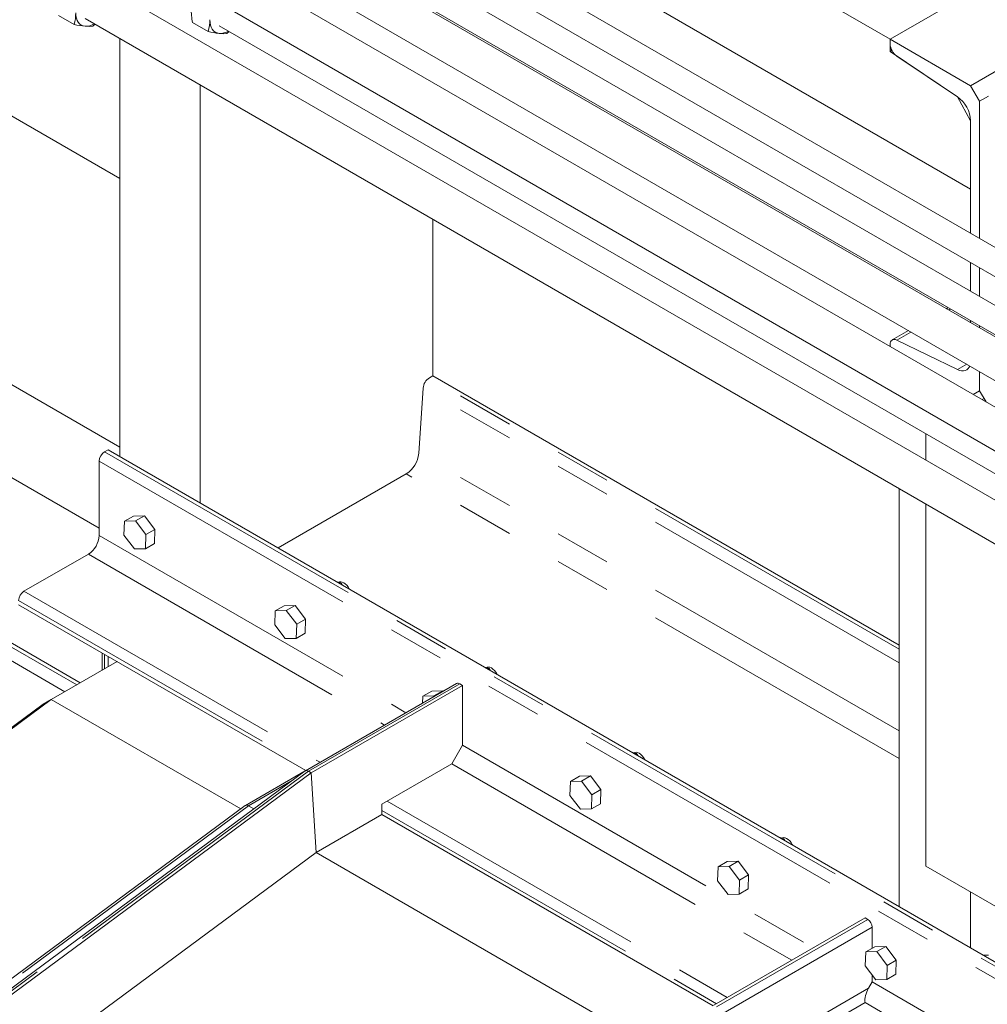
# Model space of a CAD drawing. Header units: millimetres. Extents: x 525 to 29324, y 175 to 20618.
# Tile 201 of 256: x 8933 to 9698, y 13058 to 13836. Entities that reach past the tile are written whole.
import ezdxf

# ---------------------------------------------------------------- set-up
doc = ezdxf.new("R2010")
doc.units = ezdxf.units.MM
doc.linetypes.add('SLD-Centrada-doble', pattern=[12.7, 6.35, -1.27, 1.27, -1.27, 1.27, -1.27])
doc.linetypes.add('SLD-Continua', pattern=[0])

msp = doc.modelspace()

# ---------------------------------------------------------------- linework, layer by layer
at = {"color": 7, "linetype": 'SLD-Continua', "lineweight": 18, "ltscale": 35}
for p, q in [((9621.3, 13820.12), (9161.68, 14085.45)), ((9621.3, 13820.12), (9161.68, 14085.45)), ((9621.3, 13820.12), (9161.68, 14085.45)), ((9621.3, 13820.12), (9161.68, 14085.45)), ((9621.3, 13820.12), (9161.68, 14085.45)), ((9621.3, 13820.12), (9161.68, 14085.45)), ((9621.3, 13820.12), (9161.68, 14085.45)), ((9621.3, 13820.12), (9161.68, 14085.45)), ((9684.94, 13701.73), (9059.5, 14062.79)), ((9684.94, 13701.73), (9059.5, 14062.79)), ((9684.94, 13701.73), (9059.5, 14062.79)), ((9684.94, 13701.73), (9059.5, 14062.79)), ((9684.94, 13701.73), (9059.5, 14062.79)), ((9684.94, 13701.73), (9059.5, 14062.79)), ((9684.94, 13701.73), (9059.5, 14062.79)), ((9684.94, 13701.73), (9059.5, 14062.79)), ((10361.34, 13230.54), (9004.73, 14013.7)), ((10400.94, 13253.4), (9100.84, 14003.93)), ((8994.73, 13996.38), (10350.33, 13213.81)), ((9090.84, 13986.61), (10380.94, 13241.86)), ((10350.33, 13212.05), (9052.43, 13961.31)), ((10348.31, 13157.7), (9000.1, 13936)), ((9037.43, 13935.33), (10350.33, 13177.41)), ((8985.1, 13910.02), (10333.36, 13131.69)), ((9012.48, 13710.2), (8698.53, 13891.45)), ((9012.48, 13710.2), (8698.53, 13891.45)), ((9012.48, 13710.2), (8698.53, 13891.45)), ((9012.48, 13710.2), (8698.53, 13891.45)), ((9012.48, 13710.2), (8698.53, 13891.45)), ((9012.48, 13710.2), (8698.53, 13891.45)), ((9012.48, 13710.2), (8698.53, 13891.45)), ((9012.48, 13710.2), (8698.53, 13891.45)), ((10333.36, 13092.84), (9000.1, 13862.51)), ((9697.02, 13863.83), (9621.3, 13820.12)), ((9697.02, 13863.83), (9621.3, 13820.12)), ((9697.02, 13863.83), (9621.3, 13820.12)), ((9697.02, 13863.83), (9621.3, 13820.12)), ((9697.02, 13863.83), (9621.3, 13820.12)), ((9697.02, 13863.83), (9621.3, 13820.12)), ((9697.02, 13863.83), (9621.3, 13820.12)), ((9697.02, 13863.83), (9621.3, 13820.12)), ((9692.01, 13860.94), (9621.3, 13820.12)), ((9692.01, 13860.94), (9621.3, 13820.12)), ((9692.01, 13860.94), (9621.3, 13820.12)), ((9692.01, 13860.94), (9621.3, 13820.12)), ((9692.01, 13860.94), (9621.3, 13820.12)), ((9692.01, 13860.94), (9621.3, 13820.12)), ((9692.01, 13860.94), (9621.3, 13820.12)), ((9692.01, 13860.94), (9621.3, 13820.12)), ((8964.17, 13838.89), (8976.43, 13831.81)), ((8985.1, 13836.53), (10333.36, 13058.2)), ((8993, 13831.97), (8991.28, 13830.49)), ((9070.08, 13833.41), (9082.33, 13826.34)), ((9091.17, 13830.81), (10333.36, 13113.71)), ((9099.03, 13826.28), (9097.01, 13824.58)), ((9684.94, 13783.38), (9760.66, 13827.1)), ((9684.94, 13783.38), (9760.66, 13827.1)), ((9684.94, 13783.38), (9760.66, 13827.1)), ((9684.94, 13783.38), (9760.66, 13827.1)), ((9684.94, 13783.38), (9760.66, 13827.1)), ((9684.94, 13783.38), (9760.66, 13827.1)), ((9684.94, 13783.38), (9760.66, 13827.1)), ((9684.94, 13783.38), (9760.66, 13827.1)), ((9012.48, 13820.72), (9012.48, 13490.59)), ((9012.48, 13820.72), (9012.48, 13490.59)), ((9012.48, 13820.72), (9012.48, 13490.59)), ((9012.48, 13820.72), (9012.48, 13490.59)), ((9012.48, 13820.72), (9012.48, 13490.59)), ((9012.48, 13820.72), (9012.48, 13490.59)), ((9012.48, 13820.72), (9012.48, 13490.59)), ((9012.48, 13820.72), (9012.48, 13490.59)), ((9621.3, 13820.12), (9621.3, 13816.35)), ((9684.94, 13783.38), (9621.3, 13820.12)), ((9621.3, 13820.12), (9621.3, 13816.35)), ((9684.94, 13783.38), (9621.3, 13820.12)), ((9621.3, 13820.12), (9621.3, 13816.35)), ((9684.94, 13783.38), (9621.3, 13820.12)), ((9621.3, 13820.12), (9621.3, 13816.35)), ((9684.94, 13783.38), (9621.3, 13820.12)), ((9621.3, 13820.12), (9621.3, 13816.35)), ((9684.94, 13783.38), (9621.3, 13820.12)), ((9621.3, 13820.12), (9621.3, 13816.35)), ((9684.94, 13783.38), (9621.3, 13820.12)), ((9621.3, 13820.12), (9621.3, 13816.35)), ((9684.94, 13783.38), (9621.3, 13820.12)), ((9621.3, 13820.12), (9621.3, 13816.35)), ((9684.94, 13783.38), (9621.3, 13820.12)), ((9621.3, 13820.12), (9621.3, 13810.32)), ((9621.3, 13820.12), (9621.3, 13810.32)), ((9621.3, 13820.12), (9621.3, 13810.32)), ((9621.3, 13820.12), (9621.3, 13810.32)), ((9621.3, 13820.12), (9621.3, 13810.32)), ((9621.3, 13820.12), (9621.3, 13810.32)), ((9621.3, 13820.12), (9621.3, 13810.32)), ((9621.3, 13820.12), (9621.3, 13810.32)), ((9622.75, 13811.16), (9621.3, 13810.32)), ((9622.75, 13811.16), (9621.3, 13810.32)), ((9622.75, 13811.16), (9621.3, 13810.32)), ((9622.75, 13811.16), (9621.3, 13810.32)), ((9622.75, 13811.16), (9621.3, 13810.32)), ((9622.75, 13811.16), (9621.3, 13810.32)), ((9622.75, 13811.16), (9621.3, 13810.32)), ((9622.75, 13811.16), (9621.3, 13810.32)), ((9621.3, 13810.32), (9674.53, 13774.68)), ((9621.3, 13810.32), (9674.53, 13774.68)), ((9621.3, 13810.32), (9674.53, 13774.68)), ((9621.3, 13810.32), (9674.53, 13774.68)), ((9621.3, 13810.32), (9674.53, 13774.68)), ((9621.3, 13810.32), (9674.53, 13774.68)), ((9621.3, 13810.32), (9674.53, 13774.68)), ((9621.3, 13810.32), (9674.53, 13774.68)), ((9626.51, 13806.84), (9674.53, 13774.68)), ((9626.51, 13806.84), (9674.53, 13774.68)), ((9626.51, 13806.84), (9674.53, 13774.68)), ((9626.51, 13806.84), (9674.53, 13774.68)), ((9626.51, 13806.84), (9674.53, 13774.68)), ((9626.51, 13806.84), (9674.53, 13774.68)), ((9626.51, 13806.84), (9674.53, 13774.68)), ((9626.51, 13806.84), (9674.53, 13774.68)), ((9012.48, 13497.94), (8514.68, 13785.31)), ((9012.48, 13497.94), (8514.68, 13785.31)), ((9012.48, 13497.94), (8514.68, 13785.31)), ((9012.48, 13497.94), (8514.68, 13785.31)), ((9012.48, 13497.94), (8514.68, 13785.31)), ((9012.48, 13497.94), (8514.68, 13785.31)), ((9012.48, 13497.94), (8514.68, 13785.31)), ((9012.48, 13497.94), (8514.68, 13785.31)), ((9076.12, 13783.99), (9076.12, 13453.85)), ((9076.12, 13783.99), (9076.12, 13453.85)), ((9076.12, 13783.99), (9076.12, 13453.85)), ((9076.12, 13783.99), (9076.12, 13453.85)), ((9076.12, 13783.99), (9076.12, 13453.85)), ((9076.12, 13783.99), (9076.12, 13453.85)), ((9076.12, 13783.99), (9076.12, 13453.85)), ((9076.12, 13783.99), (9076.12, 13453.85)), ((9692.01, 13771.14), (9684.94, 13783.38)), ((9692.01, 13771.14), (9684.94, 13783.38)), ((9692.01, 13771.14), (9684.94, 13783.38)), ((9692.01, 13771.14), (9684.94, 13783.38)), ((9692.01, 13771.14), (9684.94, 13783.38)), ((9692.01, 13771.14), (9684.94, 13783.38)), ((9692.01, 13771.14), (9684.94, 13783.38)), ((9692.01, 13771.14), (9684.94, 13783.38)), ((9684.94, 13755.64), (9674.53, 13774.68)), ((9684.94, 13755.64), (9674.53, 13774.68)), ((9684.94, 13755.64), (9674.53, 13774.68)), ((9684.94, 13755.64), (9674.53, 13774.68)), ((9684.94, 13755.64), (9674.53, 13774.68)), ((9684.94, 13755.64), (9674.53, 13774.68)), ((9684.94, 13755.64), (9674.53, 13774.68)), ((9684.94, 13755.64), (9674.53, 13774.68)), ((9699.08, 13775.22), (9692.01, 13771.14)), ((9699.08, 13775.22), (9692.01, 13771.14)), ((9699.08, 13775.22), (9692.01, 13771.14)), ((9699.08, 13775.22), (9692.01, 13771.14)), ((9699.08, 13775.22), (9692.01, 13771.14)), ((9692.01, 13662.66), (9692.01, 13771.14)), ((9692.01, 13662.66), (9692.01, 13771.14)), ((9692.01, 13662.66), (9692.01, 13771.14)), ((9692.01, 13662.66), (9692.01, 13771.14)), ((9692.01, 13662.66), (9692.01, 13771.14)), ((9692.01, 13662.66), (9692.01, 13771.14)), ((9692.01, 13662.66), (9692.01, 13771.14)), ((9692.01, 13662.66), (9692.01, 13771.14)), ((9692.01, 13662.66), (9692.01, 13771.14)), ((9692.01, 13662.66), (9692.01, 13771.14)), ((9692.01, 13662.66), (9692.01, 13771.14)), ((9692.01, 13662.66), (9692.01, 13771.14)), ((9692.01, 13662.66), (9692.01, 13771.14)), ((9684.94, 13755.64), (9684.94, 13666.74)), ((9684.94, 13755.64), (9684.94, 13666.74)), ((9684.94, 13755.64), (9684.94, 13666.74)), ((9684.94, 13755.64), (9684.94, 13666.74)), ((9684.94, 13755.64), (9684.94, 13666.74)), ((9684.94, 13755.64), (9684.94, 13666.74)), ((9684.94, 13755.64), (9684.94, 13666.74)), ((9684.94, 13755.64), (9684.94, 13666.74)), ((9684.94, 13755.64), (9684.94, 13701.73)), ((9684.94, 13755.64), (9684.94, 13701.73)), ((9684.94, 13755.64), (9684.94, 13701.73)), ((9684.94, 13755.64), (9684.94, 13701.73)), ((9684.94, 13755.64), (9684.94, 13701.73)), ((9684.94, 13755.64), (9684.94, 13701.73)), ((9684.94, 13755.64), (9684.94, 13701.73)), ((9684.94, 13755.64), (9684.94, 13701.73)), ((8996.22, 13433.84), (8514.68, 13711.83)), ((8996.22, 13433.84), (8514.68, 13711.83)), ((8996.22, 13433.84), (8514.68, 13711.83)), ((8996.22, 13433.84), (8514.68, 13711.83)), ((8996.22, 13433.84), (8514.68, 13711.83)), ((8996.22, 13433.84), (8514.68, 13711.83)), ((8996.22, 13433.84), (8514.68, 13711.83)), ((8996.22, 13433.84), (8514.68, 13711.83)), ((9259.97, 13677.85), (9259.97, 13554.27)), ((9259.97, 13677.85), (9259.97, 13554.27)), ((9259.97, 13677.85), (9259.97, 13554.27)), ((9259.97, 13677.85), (9259.97, 13554.27)), ((9259.97, 13677.85), (9259.97, 13554.27)), ((9259.97, 13677.85), (9259.97, 13554.27)), ((9259.97, 13677.85), (9259.97, 13554.27)), ((9259.97, 13677.85), (9259.97, 13554.27)), ((9684.94, 13643.65), (9684.94, 13621.02)), ((9684.94, 13643.65), (9684.94, 13621.02)), ((9684.94, 13643.65), (9684.94, 13621.02)), ((9684.94, 13643.65), (9684.94, 13621.02)), ((9684.94, 13643.65), (9684.94, 13621.02)), ((9684.94, 13643.65), (9684.94, 13621.02)), ((9684.94, 13643.65), (9684.94, 13621.02)), ((9684.94, 13643.65), (9684.94, 13621.02)), ((9692.01, 13616.94), (9692.01, 13639.56)), ((9692.01, 13616.94), (9692.01, 13639.56)), ((9692.01, 13616.94), (9692.01, 13639.56)), ((9692.01, 13616.94), (9692.01, 13639.56)), ((9692.01, 13616.94), (9692.01, 13639.56)), ((9692.01, 13616.94), (9692.01, 13639.56)), ((9692.01, 13616.94), (9692.01, 13639.56)), ((9692.01, 13616.94), (9692.01, 13639.56)), ((9692.01, 13616.94), (9692.01, 13639.56)), ((9692.01, 13616.94), (9692.01, 13639.56)), ((9692.01, 13616.94), (9692.01, 13639.56)), ((9692.01, 13616.94), (9692.01, 13639.56)), ((9692.01, 13616.94), (9692.01, 13639.56)), ((9667.23, 13608.15), (9665.71, 13607.27)), ((9667.23, 13608.15), (9665.71, 13607.27)), ((9667.23, 13608.15), (9665.71, 13607.27)), ((9667.23, 13608.15), (9665.71, 13607.27)), ((9667.23, 13608.15), (9665.71, 13607.27)), ((9667.23, 13608.15), (9665.71, 13607.27)), ((9667.23, 13608.15), (9665.71, 13607.27)), ((9667.23, 13608.15), (9665.71, 13607.27)), ((9684.94, 13597.93), (9684.94, 13596.17)), ((9684.94, 13597.93), (9684.94, 13596.17)), ((9684.94, 13597.93), (9684.94, 13596.17)), ((9684.94, 13597.93), (9684.94, 13596.17)), ((9684.94, 13597.93), (9684.94, 13596.17)), ((9684.94, 13597.93), (9684.94, 13596.17)), ((9684.94, 13597.93), (9684.94, 13596.17)), ((9684.94, 13597.93), (9684.94, 13596.17)), ((9635.71, 13589.95), (9622.96, 13582.59)), ((9635.71, 13589.95), (9622.96, 13582.59)), ((9635.71, 13589.95), (9622.96, 13582.59)), ((9635.71, 13589.95), (9622.96, 13582.59)), ((9635.71, 13589.95), (9622.96, 13582.59)), ((9635.71, 13589.95), (9622.96, 13582.59)), ((9635.71, 13589.95), (9622.96, 13582.59)), ((9635.71, 13589.95), (9622.96, 13582.59)), ((9692.01, 13592.08), (9692.01, 13593.84)), ((9692.01, 13592.08), (9692.01, 13593.84)), ((9692.01, 13592.08), (9692.01, 13593.84)), ((9692.01, 13592.08), (9692.01, 13593.84)), ((9692.01, 13592.08), (9692.01, 13593.84)), ((9692.01, 13592.08), (9692.01, 13593.84)), ((9692.01, 13592.08), (9692.01, 13593.84)), ((9692.01, 13592.08), (9692.01, 13593.84)), ((9692.01, 13592.08), (9692.01, 13593.84)), ((9692.01, 13592.08), (9692.01, 13593.84)), ((9692.01, 13592.08), (9692.01, 13593.84)), ((9692.01, 13592.08), (9692.01, 13593.84)), ((9692.01, 13592.08), (9692.01, 13593.84)), ((9674.53, 13559.15), (9626.51, 13582.43)), ((9674.53, 13559.15), (9626.51, 13582.43)), ((9674.53, 13559.15), (9626.51, 13582.43)), ((9674.53, 13559.15), (9626.51, 13582.43)), ((9674.53, 13559.15), (9626.51, 13582.43)), ((9674.53, 13559.15), (9626.51, 13582.43)), ((9674.53, 13559.15), (9626.51, 13582.43)), ((9674.53, 13559.15), (9626.51, 13582.43)), ((9621.3, 13578.93), (9621.3, 13577.39)), ((9621.3, 13578.93), (9621.3, 13577.39)), ((9621.3, 13578.93), (9621.3, 13577.39)), ((9621.3, 13578.93), (9621.3, 13577.39)), ((9621.3, 13578.93), (9621.3, 13577.39)), ((9621.3, 13578.93), (9621.3, 13577.39)), ((9621.3, 13578.93), (9621.3, 13577.39)), ((9621.3, 13578.93), (9621.3, 13577.39)), ((9692.01, 13542.5), (9692.01, 13557.44)), ((9692.01, 13542.5), (9692.01, 13557.44)), ((9692.01, 13542.5), (9692.01, 13557.44)), ((9692.01, 13542.5), (9692.01, 13557.44)), ((9692.01, 13542.5), (9692.01, 13557.44)), ((9692.01, 13542.5), (9692.01, 13557.44)), ((9692.01, 13542.5), (9692.01, 13557.44)), ((9692.01, 13542.5), (9692.01, 13557.44)), ((9692.01, 13542.5), (9692.01, 13557.44)), ((9692.01, 13542.5), (9692.01, 13557.44)), ((9692.01, 13542.5), (9692.01, 13557.44)), ((9692.01, 13542.5), (9692.01, 13557.44)), ((9692.01, 13542.5), (9692.01, 13557.44)), ((9259.97, 13554.27), (9257.18, 13552.66)), ((9259.97, 13554.27), (9257.18, 13552.66)), ((9259.97, 13554.27), (9257.18, 13552.66)), ((9259.97, 13554.27), (9257.18, 13552.66)), ((9259.97, 13554.27), (9257.18, 13552.66)), ((9259.97, 13554.27), (9257.18, 13552.66)), ((9259.97, 13554.27), (9257.18, 13552.66)), ((9259.97, 13554.27), (9257.18, 13552.66)), ((9628.37, 13341.59), (9259.97, 13554.27)), ((9628.37, 13341.59), (9259.97, 13554.27)), ((9628.37, 13341.59), (9259.97, 13554.27)), ((9628.37, 13341.59), (9259.97, 13554.27)), ((9628.37, 13341.59), (9259.97, 13554.27)), ((9628.37, 13341.59), (9259.97, 13554.27)), ((9628.37, 13341.59), (9259.97, 13554.27)), ((9628.37, 13341.59), (9259.97, 13554.27)), ((9252.25, 13544.55), (9248.82, 13493.03)), ((9252.25, 13544.55), (9248.82, 13493.03)), ((9252.25, 13544.55), (9248.82, 13493.03)), ((9252.25, 13544.55), (9248.82, 13493.03)), ((9252.25, 13544.55), (9248.82, 13493.03)), ((9252.25, 13544.55), (9248.82, 13493.03)), ((9252.25, 13544.55), (9248.82, 13493.03)), ((9252.25, 13544.55), (9248.82, 13493.03)), ((9686.87, 13539.54), (9692.01, 13542.5)), ((9692.01, 13542.5), (9686.87, 13539.54)), ((9686.87, 13539.54), (9692.01, 13542.5)), ((9692.01, 13542.5), (9686.87, 13539.54)), ((9686.87, 13539.54), (9692.01, 13542.5)), ((9692.01, 13542.5), (9686.87, 13539.54)), ((9686.87, 13539.54), (9692.01, 13542.5)), ((9692.01, 13542.5), (9686.87, 13539.54)), ((9686.87, 13539.54), (9692.01, 13542.5)), ((9692.01, 13542.5), (9686.87, 13539.54)), ((9686.87, 13539.54), (9692.01, 13542.5)), ((9692.01, 13542.5), (9686.87, 13539.54)), ((9686.87, 13539.54), (9692.01, 13542.5)), ((9692.01, 13542.5), (9686.87, 13539.54)), ((9686.87, 13539.54), (9692.01, 13542.5)), ((9692.01, 13542.5), (9686.87, 13539.54)), ((9692.01, 13542.5), (9697.15, 13533.6)), ((9692.01, 13542.5), (9697.15, 13533.6)), ((9692.01, 13542.5), (9697.15, 13533.6)), ((9692.01, 13542.5), (9697.15, 13533.6)), ((9692.01, 13542.5), (9697.15, 13533.6)), ((9695.55, 13536.38), (9693.94, 13535.45)), ((9695.55, 13536.38), (9693.94, 13535.45)), ((9695.55, 13536.38), (9693.94, 13535.45)), ((9695.55, 13536.38), (9693.94, 13535.45)), ((9695.55, 13536.38), (9693.94, 13535.45)), ((9693.94, 13535.45), (9695.55, 13536.38)), ((9693.94, 13535.45), (9695.55, 13536.38)), ((9693.94, 13535.45), (9695.55, 13536.38)), ((9693.94, 13535.45), (9695.55, 13536.38)), ((9693.94, 13535.45), (9695.55, 13536.38)), ((9693.94, 13535.45), (9695.55, 13536.38)), ((9693.94, 13535.45), (9695.55, 13536.38)), ((9693.94, 13535.45), (9695.55, 13536.38)), ((9649.58, 13508.45), (9649.58, 13487.57)), ((9649.58, 13508.45), (9649.58, 13487.57)), ((9649.58, 13508.45), (9649.58, 13487.57)), ((9000.46, 13494.26), (9003.29, 13495.9)), ((9003.29, 13495.9), (9895.66, 12980.74)), ((9012.48, 13497.94), (9012.48, 13490.59)), ((9012.48, 13497.94), (9012.48, 13490.59)), ((9012.48, 13497.94), (9012.48, 13490.59)), ((9012.48, 13497.94), (9012.48, 13490.59)), ((9012.48, 13497.94), (9012.48, 13490.59)), ((9012.48, 13497.94), (9012.48, 13490.59)), ((9012.48, 13497.94), (9012.48, 13490.59)), ((9012.48, 13497.94), (9012.48, 13490.59)), ((8996.22, 13428.12), (8996.22, 13486.92)), ((8981.32, 13311.76), (8698.53, 13475.01)), ((8981.32, 13311.76), (8698.53, 13475.01)), ((8981.32, 13311.76), (8698.53, 13475.01)), ((8981.32, 13311.76), (8698.53, 13475.01)), ((8981.32, 13311.76), (8698.53, 13475.01)), ((8981.32, 13311.76), (8698.53, 13475.01)), ((8981.32, 13311.76), (8698.53, 13475.01)), ((8981.32, 13311.76), (8698.53, 13475.01)), ((9238.95, 13476.81), (9137.65, 13418.33)), ((9238.95, 13476.81), (9137.65, 13418.33)), ((9238.95, 13476.81), (9137.65, 13418.33)), ((9238.95, 13476.81), (9137.65, 13418.33)), ((9238.95, 13476.81), (9137.65, 13418.33)), ((9238.95, 13476.81), (9137.65, 13418.33)), ((9238.95, 13476.81), (9137.65, 13418.33)), ((9238.95, 13476.81), (9137.65, 13418.33)), ((9628.37, 13465.18), (9628.37, 13135.04)), ((9628.37, 13465.18), (9628.37, 13135.04)), ((9628.37, 13465.18), (9628.37, 13135.04)), ((9628.37, 13465.18), (9628.37, 13135.04)), ((9628.37, 13465.18), (9628.37, 13135.04)), ((9628.37, 13465.18), (9628.37, 13135.04)), ((9628.37, 13465.18), (9628.37, 13135.04)), ((9628.37, 13465.18), (9628.37, 13135.04)), ((9649.58, 13452.93), (9649.58, 13166.89)), ((9649.58, 13452.93), (9649.58, 13166.89)), ((9649.58, 13452.93), (9649.58, 13166.89)), ((9023.29, 13443.45), (9016.22, 13439.37)), ((9031.97, 13443.7), (9023.29, 13443.45)), ((9031.97, 13443.7), (9024.9, 13439.61)), ((9040.25, 13432.87), (9031.97, 13443.7)), ((9016.22, 13439.37), (9015.83, 13428.29)), ((9024.9, 13439.61), (9016.22, 13439.37)), ((9033.18, 13428.79), (9024.9, 13439.61)), ((9040.25, 13432.87), (9033.18, 13428.79)), ((9039.85, 13421.79), (9040.25, 13432.87)), ((9015.83, 13428.29), (9024.11, 13417.46)), ((9032.78, 13417.71), (9033.18, 13428.79)), ((9024.11, 13417.46), (9032.78, 13417.71)), ((9039.85, 13421.79), (9032.78, 13417.71)), ((8936.82, 13384.04), (8987.73, 13413.43)), ((9187.66, 13390.5), (9183.61, 13391.8)), ((9185.61, 13391.17), (9185.59, 13391.16)), ((9186.76, 13389.98), (9187.66, 13390.5)), ((9188.48, 13388.99), (9187.66, 13390.5)), ((8932.58, 13373.42), (9159.5, 13242.42)), ((9142.44, 13372.62), (9135.37, 13368.54)), ((9151.12, 13372.87), (9142.44, 13372.62)), ((9151.12, 13372.87), (9144.05, 13368.79)), ((9159.4, 13362.04), (9151.12, 13372.87)), ((9135.37, 13368.54), (9134.97, 13357.46)), ((9144.05, 13368.79), (9135.37, 13368.54)), ((9152.33, 13357.96), (9144.05, 13368.79)), ((9134.97, 13357.46), (9143.25, 13346.64)), ((9151.93, 13346.88), (9152.33, 13357.96)), ((9159.4, 13362.04), (9152.33, 13357.96)), ((9159, 13350.97), (9159.4, 13362.04)), ((9143.25, 13346.64), (9151.93, 13346.88)), ((9159, 13350.97), (9151.93, 13346.88)), ((8998.7, 13335.25), (8998.7, 13321.79)), ((9000.46, 13334.23), (9003.29, 13332.6)), ((9003.29, 13324.44), (9003.29, 13332.6)), ((9010.36, 13328.52), (8958.44, 13298.55)), ((9304.33, 13323.14), (9300.28, 13324.45)), ((9302.28, 13323.82), (9302.26, 13323.81)), ((9303.43, 13322.63), (9304.33, 13323.14)), ((9305.15, 13321.64), (9304.33, 13323.14)), ((9278.68, 13311.23), (9159.24, 13242.27)), ((9283.3, 13309.75), (9163.79, 13240.76)), ((9281.18, 13310.98), (9283.3, 13309.75)), ((9283.3, 13309.75), (9283.3, 13262.39)), ((9252.04, 13301.19), (9251.85, 13295.73)), ((9259.11, 13305.27), (9252.04, 13301.19)), ((9260.72, 13301.44), (9252.04, 13301.19)), ((9267.79, 13305.52), (9259.11, 13305.27)), ((9267.79, 13305.52), (9260.72, 13301.44)), ((9261.03, 13301.03), (9260.72, 13301.44)), ((9268.1, 13305.11), (9267.79, 13305.52)), ((8493.86, 12956.02), (8951.87, 13294.75)), ((8958.44, 13298.55), (8494.67, 12955.55)), ((8951.87, 13294.75), (8958.43, 13298.54)), ((8952.67, 13294.28), (8951.87, 13294.75)), ((8958.44, 13298.55), (9108.11, 13212.15)), ((9108.11, 13212.15), (8958.44, 13298.55)), ((9274.82, 13247.7), (9283.3, 13262.39)), ((9421, 13255.79), (9416.95, 13257.09)), ((9418.96, 13256.47), (9418.94, 13256.46)), ((9420.11, 13255.27), (9421, 13255.79)), ((9421.82, 13254.28), (9421, 13255.79)), ((9274.82, 13247.7), (9219.66, 13215.86)), ((9159.11, 13242.18), (8049.58, 12421.61)), ((9163.79, 13240.76), (8054.35, 12420.24)), ((9159.11, 13242.19), (9111.89, 13214.93)), ((9161.67, 13241.98), (9163.79, 13240.76)), ((9163.79, 13240.76), (9161.67, 13241.98)), ((9163.79, 13240.76), (9167.75, 13177.72)), ((9167.75, 13177.72), (9163.79, 13240.76)), ((9375.79, 13237.92), (9368.71, 13233.83)), ((9384.46, 13238.16), (9375.79, 13237.92)), ((9384.46, 13238.16), (9377.39, 13234.08)), ((9392.74, 13227.34), (9384.46, 13238.16)), ((9368.71, 13233.83), (9368.32, 13222.76)), ((9377.39, 13234.08), (9368.71, 13233.83)), ((9385.67, 13223.25), (9377.39, 13234.08)), ((9368.32, 13222.76), (9376.6, 13211.93)), ((9385.28, 13212.18), (9385.67, 13223.25)), ((9392.74, 13227.34), (9385.67, 13223.25)), ((9392.35, 13216.26), (9392.74, 13227.34)), ((9111.75, 13214.84), (8631.92, 12859.97)), ((9114.32, 13214.64), (9118.55, 13212.19)), ((9118.55, 13212.19), (9114.32, 13214.64)), ((9219.66, 13215.86), (9219.66, 13207.69)), ((9392.35, 13216.26), (9385.28, 13212.18)), ((9219.66, 13207.69), (9167.75, 13177.72)), ((9219.66, 13207.69), (9481.37, 13056.61)), ((9376.6, 13211.93), (9385.28, 13212.18)), ((9537.67, 13188.44), (9533.62, 13189.74)), ((9535.63, 13189.11), (9535.61, 13189.1)), ((9536.78, 13187.92), (9537.67, 13188.44)), ((9538.49, 13186.93), (9537.67, 13188.44)), ((9167.75, 13177.72), (8703.98, 12834.73)), ((9167.75, 13177.72), (9435.85, 13022.95)), ((9435.85, 13022.95), (9167.75, 13177.72)), ((9492.46, 13170.56), (9485.39, 13166.48)), ((9501.13, 13170.81), (9492.46, 13170.56)), ((9501.13, 13170.81), (9494.06, 13166.73)), ((9509.41, 13159.98), (9501.13, 13170.81)), ((9485.39, 13166.48), (9484.99, 13155.4)), ((9494.06, 13166.73), (9485.39, 13166.48)), ((9502.34, 13155.9), (9494.06, 13166.73)), ((9509.41, 13159.98), (9502.34, 13155.9)), ((9509.02, 13148.91), (9509.41, 13159.98)), ((9649.58, 13166.89), (9720.3, 13126.07)), ((9649.58, 13166.89), (9720.3, 13126.07)), ((9649.58, 13166.89), (9720.3, 13126.07)), ((9484.99, 13155.4), (9493.27, 13144.58)), ((9501.95, 13144.82), (9502.34, 13155.9)), ((9493.27, 13144.58), (9501.95, 13144.82)), ((9509.02, 13148.91), (9501.95, 13144.82)), ((9684.94, 13102.39), (9684.94, 13146.48)), ((9684.94, 13102.39), (9684.94, 13146.48)), ((9684.94, 13102.39), (9684.94, 13146.48)), ((9684.94, 13102.39), (9684.94, 13146.48)), ((9684.94, 13102.39), (9684.94, 13146.48)), ((9684.94, 13102.39), (9684.94, 13146.48)), ((9684.94, 13102.39), (9684.94, 13146.48)), ((9684.94, 13102.39), (9684.94, 13146.48)), ((9601.5, 13126.06), (9481.99, 13057.07)), ((9603.62, 13124.84), (9601.5, 13126.06)), ((9607.16, 13102.07), (9607.16, 13118.71)), ((9602.06, 13099.13), (9601.66, 13088.05)), ((9609.13, 13103.21), (9602.06, 13099.13)), ((9610.74, 13099.38), (9602.06, 13099.13)), ((9617.81, 13103.46), (9609.13, 13103.21)), ((9617.81, 13103.46), (9610.74, 13099.38)), ((9619.02, 13088.55), (9610.74, 13099.38)), ((9626.09, 13092.63), (9617.81, 13103.46)), ((9626.09, 13092.63), (9619.02, 13088.55)), ((9625.69, 13081.55), (9626.09, 13092.63)), ((9699.08, 13096.67), (9694.84, 13096.67)), ((9699.08, 13096.67), (9694.84, 13096.67)), ((9699.08, 13096.67), (9694.84, 13096.67)), ((9699.08, 13096.67), (9694.84, 13096.67)), ((9699.08, 13096.67), (9694.84, 13096.67)), ((9699.08, 13096.67), (9694.84, 13096.67)), ((9699.08, 13096.67), (9694.84, 13096.67)), ((9699.08, 13096.67), (9694.84, 13096.67)), ((9601.66, 13088.05), (9609.94, 13077.22)), ((9618.62, 13077.47), (9619.02, 13088.55)), ((9607.16, 13075.44), (9604.33, 13070.54)), ((9607.16, 13075.44), (9607.16, 13080.87)), ((9609.94, 13077.22), (9618.62, 13077.47)), ((9625.69, 13081.55), (9618.62, 13077.47)), ((9546.35, 13027.27), (9601.5, 13059.11))]:
    msp.add_line(p, q, dxfattribs=at)
at = {"color": 8, "linetype": 'SLD-Centrada-doble', "lineweight": 18, "ltscale": 35}
for p, q in [((9669.14, 13607.05), (9667.62, 13606.17)), ((9669.14, 13607.05), (9667.62, 13606.17)), ((9669.14, 13607.05), (9667.62, 13606.17)), ((9669.14, 13607.05), (9667.62, 13606.17)), ((9669.14, 13607.05), (9667.62, 13606.17)), ((9669.14, 13607.05), (9667.62, 13606.17)), ((9669.14, 13607.05), (9667.62, 13606.17)), ((9669.14, 13607.05), (9667.62, 13606.17)), ((9637.62, 13588.85), (9626.51, 13582.43)), ((9637.62, 13588.85), (9626.51, 13582.43)), ((9637.62, 13588.85), (9626.51, 13582.43)), ((9637.62, 13588.85), (9626.51, 13582.43)), ((9637.62, 13588.85), (9626.51, 13582.43)), ((9637.62, 13588.85), (9626.51, 13582.43)), ((9637.62, 13588.85), (9626.51, 13582.43)), ((9637.62, 13588.85), (9626.51, 13582.43)), ((9681.8, 13563.34), (9674.53, 13559.15)), ((9681.8, 13563.34), (9674.53, 13559.15)), ((9681.8, 13563.34), (9674.53, 13559.15)), ((9681.8, 13563.34), (9674.53, 13559.15)), ((9681.8, 13563.34), (9674.53, 13559.15)), ((9681.8, 13563.34), (9674.53, 13559.15)), ((9681.8, 13563.34), (9674.53, 13559.15)), ((9681.8, 13563.34), (9674.53, 13559.15)), ((9628.37, 13338.38), (9257.18, 13552.66)), ((9628.37, 13338.38), (9257.18, 13552.66)), ((9628.37, 13338.38), (9257.18, 13552.66)), ((9628.37, 13338.38), (9257.18, 13552.66)), ((9628.37, 13338.38), (9257.18, 13552.66)), ((9628.37, 13338.38), (9257.18, 13552.66)), ((9628.37, 13338.38), (9257.18, 13552.66)), ((9628.37, 13338.38), (9257.18, 13552.66)), ((9628.37, 13327.42), (9252.25, 13544.55)), ((9628.37, 13327.42), (9252.25, 13544.55)), ((9628.37, 13327.42), (9252.25, 13544.55)), ((9628.37, 13327.42), (9252.25, 13544.55)), ((9628.37, 13327.42), (9252.25, 13544.55)), ((9628.37, 13327.42), (9252.25, 13544.55)), ((9628.37, 13327.42), (9252.25, 13544.55)), ((9628.37, 13327.42), (9252.25, 13544.55)), ((8996.22, 13486.92), (9888.59, 12971.76)), ((9000.46, 13494.26), (9892.83, 12979.11)), ((9628.37, 13273.92), (9248.82, 13493.03)), ((9628.37, 13273.92), (9248.82, 13493.03)), ((9628.37, 13273.92), (9248.82, 13493.03)), ((9628.37, 13273.92), (9248.82, 13493.03)), ((9628.37, 13273.92), (9248.82, 13493.03)), ((9628.37, 13273.92), (9248.82, 13493.03)), ((9628.37, 13273.92), (9248.82, 13493.03)), ((9628.37, 13273.92), (9248.82, 13493.03)), ((8978.54, 13310.15), (8695.74, 13473.4)), ((8978.54, 13310.15), (8695.74, 13473.4)), ((8978.54, 13310.15), (8695.74, 13473.4)), ((8978.54, 13310.15), (8695.74, 13473.4)), ((8978.54, 13310.15), (8695.74, 13473.4)), ((8978.54, 13310.15), (8695.74, 13473.4)), ((8978.54, 13310.15), (8695.74, 13473.4)), ((8978.54, 13310.15), (8695.74, 13473.4)), ((9628.37, 13252), (9238.95, 13476.81)), ((9628.37, 13252), (9238.95, 13476.81)), ((9628.37, 13252), (9238.95, 13476.81)), ((9628.37, 13252), (9238.95, 13476.81)), ((9628.37, 13252), (9238.95, 13476.81)), ((9628.37, 13252), (9238.95, 13476.81)), ((9628.37, 13252), (9238.95, 13476.81)), ((9628.37, 13252), (9238.95, 13476.81)), ((8969.05, 13304.67), (8690.81, 13465.3)), ((8969.05, 13304.67), (8690.81, 13465.3)), ((8969.05, 13304.67), (8690.81, 13465.3)), ((8969.05, 13304.67), (8690.81, 13465.3)), ((8969.05, 13304.67), (8690.81, 13465.3)), ((8969.05, 13304.67), (8690.81, 13465.3)), ((8969.05, 13304.67), (8690.81, 13465.3)), ((8969.05, 13304.67), (8690.81, 13465.3)), ((8996.22, 13428.12), (9238.7, 13288.14)), ((8987.73, 13413.43), (9221.73, 13278.35)), ((8936.82, 13384.04), (9170.82, 13248.96)), ((8932.58, 13376.69), (9162.33, 13244.06)), ((9000.46, 13322.81), (9000.46, 13334.23)), ((9281.18, 13310.98), (9161.67, 13241.98)), ((9283.3, 13262.39), (9560.48, 13102.38)), ((9274.82, 13247.7), (9543.51, 13092.58)), ((9161.67, 13241.98), (8052.23, 12421.47)), ((9148.69, 13234.48), (9114.32, 13214.64)), ((9114.32, 13214.64), (8633.52, 12859.05)), ((9223.91, 13218.31), (9492.6, 13063.19)), ((9219.66, 13210.96), (9484.11, 13058.29)), ((9603.62, 13124.84), (9484.11, 13055.84)), ((9607.16, 13118.71), (9487.89, 13049.86)), ((9607.16, 13075.44), (9888.59, 12912.97)), ((9604.33, 13070.54), (9490.71, 13004.95)), ((9601.5, 13059.11), (9880.1, 12898.27))]:
    msp.add_line(p, q, dxfattribs=at)
at = {"color": 7, "linetype": 'SLD-Continua', "lineweight": 18, "ltscale": 35, "flags": 128}
for points in [[(8985.18, 13830.38), (8983.56, 13830.7), (8982.1, 13831.33), (8980.82, 13832.28), (8979.74, 13833.52), (8978.88, 13835.04), (8978.26, 13836.8), (8977.88, 13838.78), (8977.75, 13840.95)], [(8991.28, 13830.49), (8988.6, 13830.26), (8985.18, 13830.38)], [(9091, 13824.69), (9089.4, 13825.06), (9087.97, 13825.74), (9086.72, 13826.73), (9085.67, 13828.01), (9084.84, 13829.57), (9084.25, 13831.37), (9083.91, 13833.38), (9083.82, 13835.56)], [(9097.01, 13824.58), (9094.38, 13824.46), (9091, 13824.69)], [(9626.51, 13582.43), (9625.47, 13582.82), (9624.48, 13582.96), (9623.58, 13582.85), (9622.8, 13582.49), (9622.16, 13581.89), (9621.69, 13581.08), (9621.4, 13580.08), (9621.3, 13578.93)], [(9626.51, 13582.43), (9625.47, 13582.82), (9624.48, 13582.96), (9623.58, 13582.85), (9622.8, 13582.49), (9622.16, 13581.89), (9621.69, 13581.08), (9621.4, 13580.08), (9621.3, 13578.93)], [(9626.51, 13582.43), (9625.47, 13582.82), (9624.48, 13582.96), (9623.58, 13582.85), (9622.8, 13582.49), (9622.16, 13581.89), (9621.69, 13581.08), (9621.4, 13580.08), (9621.3, 13578.93)], [(9626.51, 13582.43), (9625.47, 13582.82), (9624.48, 13582.96), (9623.58, 13582.85), (9622.8, 13582.49), (9622.16, 13581.89), (9621.69, 13581.08), (9621.4, 13580.08), (9621.3, 13578.93)], [(9626.51, 13582.43), (9625.47, 13582.82), (9624.48, 13582.96), (9623.58, 13582.85), (9622.8, 13582.49), (9622.16, 13581.89), (9621.69, 13581.08), (9621.4, 13580.08), (9621.3, 13578.93)], [(9626.51, 13582.43), (9625.47, 13582.82), (9624.48, 13582.96), (9623.58, 13582.85), (9622.8, 13582.49), (9622.16, 13581.89), (9621.69, 13581.08), (9621.4, 13580.08), (9621.3, 13578.93)], [(9626.51, 13582.43), (9625.47, 13582.82), (9624.48, 13582.96), (9623.58, 13582.85), (9622.8, 13582.49), (9622.16, 13581.89), (9621.69, 13581.08), (9621.4, 13580.08), (9621.3, 13578.93)], [(9626.51, 13582.43), (9625.47, 13582.82), (9624.48, 13582.96), (9623.58, 13582.85), (9622.8, 13582.49), (9622.16, 13581.89), (9621.69, 13581.08), (9621.4, 13580.08), (9621.3, 13578.93)], [(9684.2, 13561.95), (9683.83, 13561.15), (9682.99, 13559.95), (9681.94, 13559.03), (9680.71, 13558.41), (9679.32, 13558.11), (9677.8, 13558.14), (9676.19, 13558.48), (9674.53, 13559.15)], [(9684.2, 13561.95), (9683.83, 13561.15), (9682.99, 13559.95), (9681.94, 13559.03), (9680.71, 13558.41), (9679.32, 13558.11), (9677.8, 13558.14), (9676.19, 13558.48), (9674.53, 13559.15)], [(9684.2, 13561.95), (9683.83, 13561.15), (9682.99, 13559.95), (9681.94, 13559.03), (9680.71, 13558.41), (9679.32, 13558.11), (9677.8, 13558.14), (9676.19, 13558.48), (9674.53, 13559.15)], [(9684.2, 13561.95), (9683.83, 13561.15), (9682.99, 13559.95), (9681.94, 13559.03), (9680.71, 13558.41), (9679.32, 13558.11), (9677.8, 13558.14), (9676.19, 13558.48), (9674.53, 13559.15)], [(9684.2, 13561.95), (9683.83, 13561.15), (9682.99, 13559.95), (9681.94, 13559.03), (9680.71, 13558.41), (9679.32, 13558.11), (9677.8, 13558.14), (9676.19, 13558.48), (9674.53, 13559.15)], [(9684.2, 13561.95), (9683.83, 13561.15), (9682.99, 13559.95), (9681.94, 13559.03), (9680.71, 13558.41), (9679.32, 13558.11), (9677.8, 13558.14), (9676.19, 13558.48), (9674.53, 13559.15)], [(9684.2, 13561.95), (9683.83, 13561.15), (9682.99, 13559.95), (9681.94, 13559.03), (9680.71, 13558.41), (9679.32, 13558.11), (9677.8, 13558.14), (9676.19, 13558.48), (9674.53, 13559.15)], [(9684.2, 13561.95), (9683.83, 13561.15), (9682.99, 13559.95), (9681.94, 13559.03), (9680.71, 13558.41), (9679.32, 13558.11), (9677.8, 13558.14), (9676.19, 13558.48), (9674.53, 13559.15)], [(9185.61, 13391.17), (9186.13, 13391.4), (9187.17, 13391.55), (9188.32, 13391.35), (9189.53, 13390.82), (9190.75, 13389.99), (9191.92, 13388.88), (9192.97, 13387.56), (9193.87, 13386.08), (9194.02, 13385.79)], [(9302.28, 13323.82), (9302.8, 13324.05), (9303.84, 13324.19), (9304.99, 13324), (9306.21, 13323.47), (9307.42, 13322.63), (9308.59, 13321.53), (9309.65, 13320.21), (9310.54, 13318.73), (9310.7, 13318.43)], [(9418.96, 13256.47), (9419.47, 13256.7), (9420.51, 13256.84), (9421.66, 13256.64), (9422.88, 13256.12), (9424.1, 13255.28), (9425.26, 13254.17), (9426.32, 13252.85), (9427.22, 13251.38), (9427.37, 13251.08)], [(9535.63, 13189.11), (9536.14, 13189.34), (9537.18, 13189.49), (9538.34, 13189.29), (9539.55, 13188.76), (9540.77, 13187.93), (9541.93, 13186.82), (9542.99, 13185.5), (9543.89, 13184.02), (9544.04, 13183.73)]]:
    msp.add_lwpolyline(points, dxfattribs=at)
at = {"color": 7, "linetype": 'SLD-Continua', "lineweight": 18, "ltscale": 1225}
for centre, radius, start, end in [((8945.72, 13840.94), 32.03, 343.45467, 0.0225), ((9120.23, 13844.27), 51.31, 180.10783, 192.21376), ((8992.12, 13900.38), 70.34, 257.10859, 264.33601), ((8985.71, 13843.18), 12.81, 267.59553, 301.7242), ((9051.17, 13836.11), 32.66, 342.59264, 359.04813), ((9100.51, 13898.62), 74.54, 255.88049, 262.66499), ((9091.78, 13837.54), 12.87, 266.49455, 301.53768), ((9633.71, 13816.96), 12.42, 182.7881, 234.57003), ((9633.71, 13816.96), 12.42, 182.7881, 234.57003), ((9633.71, 13816.96), 12.42, 182.7881, 234.57003), ((9633.71, 13816.96), 12.42, 182.7881, 234.57003), ((9633.71, 13816.96), 12.42, 182.7881, 234.57003), ((9633.71, 13816.96), 12.42, 182.7881, 234.57003), ((9633.71, 13816.96), 12.42, 182.7881, 234.57003), ((9633.71, 13816.96), 12.42, 182.7881, 234.57003), ((9660.29, 13754.52), 24.68, 2.60331, 54.75481), ((9660.29, 13754.52), 24.68, 2.60331, 54.75481), ((9660.29, 13754.52), 24.68, 2.60331, 54.75481), ((9660.29, 13754.52), 24.68, 2.60331, 54.75481), ((9660.29, 13754.52), 24.68, 2.60331, 54.75481), ((9660.29, 13754.52), 24.68, 2.60331, 54.75481), ((9660.29, 13754.52), 24.68, 2.60331, 54.75481), ((9660.29, 13754.52), 24.68, 2.60331, 54.75481), ((9263.07, 13543.52), 10.87, 122.78786, 174.57025), ((9263.07, 13543.52), 10.87, 122.78786, 174.57025), ((9263.07, 13543.52), 10.87, 122.78786, 174.57025), ((9263.07, 13543.52), 10.87, 122.78786, 174.57025), ((9263.07, 13543.52), 10.87, 122.78786, 174.57025), ((9263.07, 13543.52), 10.87, 122.78786, 174.57025), ((9263.07, 13543.52), 10.87, 122.78786, 174.57025), ((9263.07, 13543.52), 10.87, 122.78786, 174.57025), ((9005.43, 13486.5), 9.22, 122.60548, 177.39452), ((9227.28, 13495.03), 21.64, 302.65808, 354.70003), ((9227.28, 13495.03), 21.64, 302.65808, 354.70003), ((9227.28, 13495.03), 21.64, 302.65808, 354.70003), ((9227.28, 13495.03), 21.64, 302.65808, 354.70003), ((9227.28, 13495.03), 21.64, 302.65808, 354.70003), ((9227.28, 13495.03), 21.64, 302.65808, 354.70003), ((9227.28, 13495.03), 21.64, 302.65808, 354.70003), ((9227.28, 13495.03), 21.64, 302.65808, 354.70003), ((8977.87, 13428.92), 18.36, 302.4764, 357.5236), ((8941.79, 13376.27), 9.22, 122.60548, 177.39452), ((9279.72, 13308.93), 2.51, 54.38242, 114.30712), ((9599.48, 13118.36), 7.68, 2.60548, 57.39452)]:
    msp.add_arc(centre, radius, start, end, dxfattribs=at)
for centre, major_axis, ratio, start_param, end_param in [((9161.92, 13238.04), (-2.74, 4.19), 0.535787, 5.467507, 6.313546), ((9161.92, 13238.04), (-2.74, 4.19), 0.535787, 5.467507, 6.310363), ((9114.56, 13210.7), (-2.74, 4.19), 0.535787, 5.467507, 6.313546), ((9114.56, 13210.7), (-2.74, 4.19), 0.535787, 5.467507, 6.313546), ((9611.4, 13066.46), (7.07, 12.25), 0.577335, 1.570837, 2.498132)]:
    msp.add_ellipse(centre, major_axis=major_axis, ratio=ratio, start_param=start_param, end_param=end_param, dxfattribs=at)

doc.saveas('drawing.dxf')
